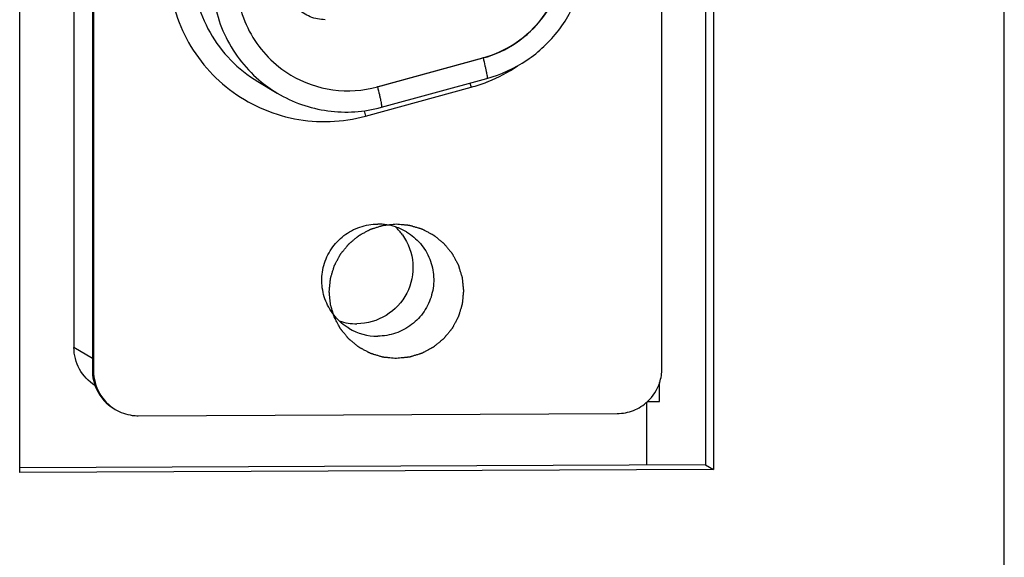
# Model space of a CAD drawing. Header units: millimetres. Extents: x 0 to 841, y 0 to 594.
# Tile 24 of 44: x 785 to 796, y 161 to 167. Entities that reach past the tile are written whole.
import ezdxf

# ---------------------------------------------------------------- set-up
doc = ezdxf.new("R2010")
doc.units = ezdxf.units.MM
doc.header["$LTSCALE"] = 46.255
doc.layers.get('0').update_dxf_attribs({"linetype": 'CONTINUOUS'})
doc.layers.add('3_ALL_AXES', color=7, linetype='CONTINUOUS')

msp = doc.modelspace()

# ---------------------------------------------------------------- linework, layer by layer
at = {"color": 7, "linetype": 'CONTINUOUS'}
for p, q in [((785.917411, 177.418155), (785.917411, 163.187685)), ((792.461758, 162.953601), (792.461758, 177.433729)), ((786.122848, 177.412585), (786.122848, 162.932457)), ((786.135921, 177.404765), (786.135921, 162.924636)), ((789.292669, 166.09085), (790.468176, 166.411979)), ((789.294844, 166.089546), (790.470354, 166.410675)), ((787.962832, 166.14994), (788.180721, 166.019598)), ((789.338937, 165.861417), (790.514447, 166.182546)), ((792.436232, 162.586879), (792.436232, 162.797141)), ((792.288355, 162.574511), (792.288358, 161.87928)), ((792.301105, 162.58626), (792.436232, 162.586879)), ((786.634019, 162.427602), (791.96366, 162.452006))]:
    msp.add_line(p, q, dxfattribs=at)
at = {"color": 9, "linetype": 'CONTINUOUS'}
for p, q in [((790.470354, 166.410675), (790.468175, 166.411978)), ((789.162294, 165.764245), (790.337804, 166.085375)), ((789.294844, 166.089546), (789.292666, 166.090849)), ((786.122848, 163.064792), (785.917411, 163.187685)), ((786.135921, 162.924636), (786.122848, 162.932457))]:
    msp.add_line(p, q, dxfattribs=at)
for centre, radius, start, end in [((789.873739, 167.778616), 1.755787, 291.8948263, 303.9362292), ((788.944363, 167.295753), 1.48718, 229.3973516, 239.1040172), ((793.605472, 166.960178), 3.382741, 194.1873997, 194.9874796), ((789.8766, 167.772935), 1.749448, 285.2854732, 291.4118792), ((789.875812, 167.775085), 1.751738, 291.410196, 291.8749857), ((792.374658, 166.624606), 3.325583, 193.9559833, 194.9935231)]:
    msp.add_arc(centre, radius, start, end, dxfattribs=at)
at = {"color": 7, "linetype": 'CONTINUOUS'}
for centre, radius, start, end in [((789.301116, 163.938022), 0.623874, 71.8070419, 90.2090667), ((789.301387, 163.941698), 0.620298, 59.1266711, 71.7248147), ((789.069127, 164.079505), 0.621377, 35.5058928, 46.6199179), ((789.065597, 164.075625), 0.623862, 251.8377346, 270.2093573), ((789.295837, 163.932835), 0.619237, 239.1170084, 270.2777609), ((791.957214, 162.954134), 0.504543, 341.8540421, 359.9395187), ((786.618804, 162.930944), 0.495644, 204.9829627, 239.0993058)]:
    msp.add_arc(centre, radius, start, end, dxfattribs=at)
for points, knots in [([(788.713853, 166.837078), (788.657208, 166.836819), (788.542598, 166.859014), (788.39762, 166.955607), (788.300638, 167.100702), (788.266678, 167.272091), (788.300738, 167.443675), (788.397636, 167.58944), (788.542395, 167.687274), (788.657109, 167.710619), (788.713853, 167.710879)], [0, 0, 0, 0, 0.124759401, 0.249428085, 0.374221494, 0.499252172, 0.624501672, 0.749823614, 0.875021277, 1, 1, 1, 1]), ([(790.468176, 166.411979), (790.598913, 166.447694), (790.850656, 166.563094), (791.151553, 166.847396), (791.346232, 167.212864), (791.391126, 167.486298), (791.391126, 167.621956)], [0, 0, 0, 0, 0.249769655, 0.499833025, 0.749989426, 1, 1, 1, 1]), ([(790.470354, 166.410675), (790.601086, 166.446389), (790.852832, 166.561786), (791.153728, 166.846094), (791.348415, 167.211565), (791.393305, 167.485), (791.393305, 167.620653)], [0, 0, 0, 0, 0.249761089, 0.499833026, 0.749997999, 1, 1, 1, 1]), ([(790.514447, 166.182546), (790.671293, 166.225394), (790.973278, 166.363785), (791.334205, 166.704755), (791.567696, 167.143056), (791.621516, 167.470985), (791.621516, 167.633688)], [0, 0, 0, 0, 0.249834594, 0.499883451, 0.749997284, 1, 1, 1, 1]), ([(787.727309, 167.288121), (787.727309, 167.181393), (787.754883, 166.967079), (787.876566, 166.667659), (788.070266, 166.409341), (788.239548, 166.275722), (788.33085, 166.221107)], [0, 0, 0, 0, 0.250444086, 0.500527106, 0.750346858, 1, 1, 1, 1]), ([(788.33085, 166.221107), (788.472779, 166.13621), (788.794643, 166.022716), (789.135074, 166.0459), (789.294844, 166.089546)], [0, 0, 0, 0, 0.49963347, 1, 1, 1, 1]), ([(788.180721, 166.019598), (788.351282, 165.917568), (788.737988, 165.781187), (789.147017, 165.808988), (789.338937, 165.861417)], [0, 0, 0, 0, 0.499745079, 1, 1, 1, 1]), ([(788.977991, 163.401395), (788.920432, 163.435838), (788.815778, 163.524332), (788.710177, 163.699951), (788.666082, 163.900523), (788.688276, 164.104894), (788.774296, 164.29176), (788.915268, 164.441579), (789.096178, 164.538737), (789.231621, 164.561584), (789.298839, 164.561892)], [0, 0, 0, 0, 0.124639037, 0.249400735, 0.374362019, 0.499515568, 0.624775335, 0.750013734, 0.875098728, 1, 1, 1, 1]), ([(789.574963, 164.440392), (789.640156, 164.348972), (789.721134, 164.124819), (789.649294, 163.77811), (789.409558, 163.517476), (789.180235, 163.452282), (789.067877, 163.451767)], [0, 0, 0, 0, 0.249619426, 0.499872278, 0.750214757, 1, 1, 1, 1]), ([(789.619688, 164.474102), (789.677247, 164.439658), (789.7819, 164.351164), (789.887502, 164.175546), (789.931596, 163.974973), (789.909402, 163.770602), (789.823383, 163.583736), (789.682411, 163.433917), (789.5015, 163.33676), (789.366057, 163.313913), (789.298839, 163.313605)], [0, 0, 0, 0, 0.124639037, 0.249400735, 0.374362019, 0.499515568, 0.624775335, 0.750013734, 0.875098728, 1, 1, 1, 1]), ([(786.151655, 162.765256), (786.081103, 162.809122), (785.960344, 162.935244), (785.917411, 163.104425), (785.917411, 163.187685)], [0, 0, 0, 0, 0.499453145, 1, 1, 1, 1]), ([(786.135921, 162.924636), (786.135921, 162.840021), (786.180321, 162.667983), (786.304889, 162.541186), (786.377338, 162.497832)], [0, 0, 0, 0, 0.500548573, 1, 1, 1, 1]), ([(791.96366, 162.452006), (792.02523, 162.452288), (792.149459, 162.47618), (792.256257, 162.543922), (792.301435, 162.585903)], [0, 0, 0, 0, 0.499587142, 1, 1, 1, 1]), ([(786.377338, 162.497832), (786.434739, 162.463483), (786.522326, 162.43308), (786.61159, 162.4275), (786.634019, 162.427602)], [0, 0, 0, 0, 0.748895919, 1, 1, 1, 1])]:
    msp.add_open_spline(points, degree=3, knots=knots, dxfattribs=at)
at = {"color": 9, "linetype": 'CONTINUOUS'}
for points, knots in [([(786.967744, 167.442251), (786.967744, 167.309222), (786.998299, 167.042282), (787.133625, 166.663656), (787.351447, 166.325792), (787.640433, 166.046719), (787.985406, 165.841019), (788.368326, 165.719532), (788.768828, 165.688471), (789.034116, 165.729229), (789.162294, 165.764245)], [0, 0, 0, 0, 0.125204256, 0.250295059, 0.375281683, 0.500199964, 0.625085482, 0.749980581, 0.874939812, 1, 1, 1, 1]), ([(787.238581, 167.430357), (787.238581, 167.302341), (787.271656, 167.04523), (787.417593, 166.685936), (787.650054, 166.375894), (787.853232, 166.215498), (787.962832, 166.149941)], [0, 0, 0, 0, 0.250330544, 0.500406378, 0.750264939, 1, 1, 1, 1]), ([(787.456471, 167.300015), (787.456471, 167.087079), (787.549191, 166.656406), (787.815123, 166.305001), (787.976492, 166.166624)], [0, 0, 0, 0, 0.500424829, 1, 1, 1, 1]), ([(790.470354, 166.410675), (790.478103, 166.38172), (790.488803, 166.339696), (790.50108, 166.28617), (790.508146, 166.252225), (790.513141, 166.224786), (790.516138, 166.202995), (790.516774, 166.19135), (790.516199, 166.183046), (790.514445, 166.182553)], [0, 0, 0, 0, 0.384939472, 0.556494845, 0.705988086, 0.828412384, 0.919510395, 0.976597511, 1, 1, 1, 1]), ([(789.294844, 166.089546), (789.302593, 166.060591), (789.313293, 166.018567), (789.32557, 165.96504), (789.332636, 165.931096), (789.337631, 165.903657), (789.340628, 165.881866), (789.341264, 165.870221), (789.340689, 165.861917), (789.338935, 165.861424)], [0, 0, 0, 0, 0.384939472, 0.556494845, 0.705988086, 0.828412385, 0.919510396, 0.976597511, 1, 1, 1, 1])]:
    msp.add_open_spline(points, degree=3, knots=knots, dxfattribs=at)
at = {"color": 2, "linetype": 'CONTINUOUS'}
for points in [[(789.505834, 163.064951), (789.493741, 163.066085), (789.469554, 163.068351), (789.43932, 163.071184), (789.415133, 163.073451), (789.400016, 163.074867), (789.387923, 163.076002), (789.378852, 163.076846), (789.371297, 163.077573), (789.366, 163.078036), (789.362987, 163.078371), (789.360688, 163.078425), (789.358538, 163.079234), (789.35562, 163.080049), (789.350537, 163.081598), (789.343263, 163.083747), (789.334539, 163.086354), (789.322906, 163.089819), (789.308365, 163.094155), (789.290916, 163.099356), (789.273467, 163.104557), (789.258925, 163.108891), (789.247293, 163.11236), (789.238566, 163.114955), (789.231303, 163.117139), (789.226201, 163.118626), (789.223313, 163.119541), (789.22107, 163.120042), (789.21912, 163.121255), (789.216418, 163.122623), (789.211736, 163.125134), (789.205024, 163.128661), (789.196979, 163.132918), (789.186249, 163.138586), (789.172838, 163.145674), (789.156744, 163.154178), (789.140651, 163.162683), (789.127239, 163.169769), (789.116511, 163.17544), (789.108461, 163.179687), (789.101765, 163.183247), (789.097055, 163.185698), (789.094398, 163.187163), (789.092307, 163.18808), (789.090592, 163.18969), (789.088173, 163.191595), (789.084002, 163.19504), (789.078012, 163.199904), (789.070837, 163.205766), (789.061265, 163.213573), (789.049302, 163.223335), (789.034946, 163.235048), (789.02059, 163.246762), (789.008626, 163.256522), (788.999057, 163.264332), (788.991875, 163.270185), (788.985907, 163.275077), (788.981694, 163.278472), (788.979343, 163.280459), (788.977422, 163.281816), (788.976102, 163.283681), (788.974133, 163.285991), (788.970784, 163.290115), (788.965949, 163.295964), (788.960169, 163.303001), (788.952455, 163.312377), (788.942814, 163.3241), (788.931245, 163.338166), (788.919676, 163.352232), (788.910034, 163.363953), (788.902323, 163.373332), (788.896533, 163.380362), (788.891728, 163.386233), (788.888326, 163.390317), (788.886441, 163.392691), (788.884861, 163.394359), (788.883919, 163.396457), (788.882439, 163.399105), (788.879954, 163.403809), (788.87635, 163.410491), (788.872049, 163.418527), (788.866305, 163.429234), (788.859128, 163.442621), (788.850514, 163.458685), (788.841901, 163.474748), (788.834723, 163.488134), (788.828982, 163.498844), (788.82467, 163.506873), (788.821098, 163.513574), (788.818556, 163.518246), (788.817169, 163.520944), (788.815943, 163.522889), (788.815426, 163.525133), (788.814489, 163.52802), (788.812965, 163.533122), (788.810728, 163.540386), (788.808069, 163.549112), (788.804514, 163.560744), (788.800074, 163.575285), (788.794745, 163.592734), (788.789416, 163.610183), (788.784974, 163.624724), (788.781423, 163.636357), (788.778753, 163.64508), (788.776551, 163.652355), (788.774964, 163.657435), (788.774127, 163.660359), (788.773303, 163.662492), (788.773231, 163.664852), (788.772872, 163.667919), (788.772367, 163.673324), (788.771581, 163.681025), (788.770666, 163.690275), (788.769436, 163.702606), (788.767901, 163.71802), (788.766058, 163.736516), (788.764216, 163.755013), (788.76268, 163.770427), (788.761453, 163.782757), (788.760526, 163.792006), (788.759777, 163.799712), (788.759206, 163.805109), (788.758953, 163.808187), (788.758558, 163.810513), (788.758945, 163.812774), (788.759188, 163.81581), (788.75974, 163.821114), (788.760462, 163.828695), (788.761357, 163.837791), (788.762541, 163.84992), (788.764024, 163.86508), (788.765803, 163.883273), (788.767582, 163.901466), (788.769063, 163.916626), (788.770251, 163.928754), (788.771134, 163.937852), (788.771893, 163.945429), (788.77238, 163.950741), (788.772728, 163.953763), (788.772792, 163.956068), (788.773609, 163.958227), (788.774435, 163.961156), (788.776004, 163.966259), (788.778181, 163.97356), (788.780821, 163.982317), (788.784331, 163.993995), (788.788722, 164.008592), (788.79399, 164.026108), (788.799259, 164.043623), (788.803648, 164.058221), (788.807162, 164.069897), (788.809791, 164.078657), (788.812003, 164.085949), (788.813509, 164.09107), (788.814436, 164.093969), (788.814945, 164.09622), (788.816164, 164.09818), (788.817542, 164.100896), (788.820068, 164.1056), (788.823616, 164.112345), (788.8279, 164.120429), (788.833603, 164.131211), (788.840735, 164.144688), (788.849292, 164.16086), (788.857849, 164.177032), (788.864979, 164.190509), (788.870686, 164.20129), (788.874959, 164.209379), (788.878541, 164.216108), (788.881007, 164.220841), (788.882481, 164.223511), (788.883406, 164.225611), (788.885019, 164.227338), (788.88693, 164.229771), (788.890387, 164.233968), (788.895266, 164.239996), (788.901147, 164.247215), (788.908979, 164.256846), (788.918771, 164.268883), (788.930521, 164.283328), (788.942272, 164.297773), (788.952063, 164.309811), (788.959898, 164.319439), (788.965769, 164.326666), (788.970677, 164.332671), (788.974083, 164.336909), (788.976075, 164.339276), (788.977438, 164.341208), (788.979305, 164.342539), (788.981618, 164.344524), (788.985747, 164.3479), (788.991604, 164.352773), (788.99865, 164.3586), (789.008039, 164.366376), (789.019777, 164.376094), (789.033861, 164.387756), (789.047946, 164.399418), (789.059683, 164.409137), (789.069074, 164.41691), (789.076113, 164.422746), (789.081992, 164.42759), (789.086082, 164.431019), (789.088458, 164.432919), (789.090129, 164.434511), (789.092227, 164.435465), (789.094875, 164.43696), (789.099578, 164.439473), (789.106261, 164.443116), (789.114296, 164.447465), (789.125004, 164.453272), (789.138391, 164.460528), (789.154455, 164.469236), (789.170519, 164.477944), (789.183905, 164.485201), (789.194614, 164.491004), (789.202644, 164.495364), (789.209344, 164.498975), (789.214017, 164.501545), (789.216714, 164.502948), (789.21866, 164.504186), (789.220901, 164.504714), (789.223786, 164.505666), (789.228883, 164.507218), (789.236138, 164.509494), (789.244856, 164.512199), (789.256476, 164.515816), (789.271002, 164.520333), (789.288432, 164.525755), (789.305863, 164.531177), (789.320389, 164.535696), (789.33201, 164.539309), (789.340723, 164.542026), (789.347991, 164.544267), (789.353066, 164.54588), (789.355986, 164.546732), (789.358118, 164.547568), (789.360473, 164.547652), (789.363534, 164.548025), (789.368928, 164.548556), (789.376614, 164.549379), (789.385846, 164.550339), (789.398152, 164.551629), (789.413535, 164.553237), (789.438148, 164.555813), (789.468915, 164.559032), (789.493528, 164.561608), (789.505834, 164.562896)], [(789.505834, 164.562896), (789.517928, 164.561762), (789.542115, 164.559496), (789.572348, 164.556663), (789.596535, 164.554396), (789.611652, 164.55298), (789.623745, 164.551845), (789.632816, 164.551), (789.640371, 164.550274), (789.645668, 164.549811), (789.648682, 164.549475), (789.650981, 164.549422), (789.65313, 164.548613), (789.656049, 164.547798), (789.661132, 164.546248), (789.668406, 164.544099), (789.677129, 164.541493), (789.688762, 164.538027), (789.703303, 164.533692), (789.720753, 164.528491), (789.738202, 164.52329), (789.752743, 164.518956), (789.764375, 164.515487), (789.773102, 164.512892), (789.780366, 164.510708), (789.785467, 164.509221), (789.788356, 164.508305), (789.790598, 164.507805), (789.792548, 164.506592), (789.795251, 164.505224), (789.799932, 164.502713), (789.806645, 164.499186), (789.814689, 164.494929), (789.825419, 164.489261), (789.83883, 164.482173), (789.854924, 164.473669), (789.871018, 164.465164), (789.884429, 164.458078), (789.895157, 164.452407), (789.903207, 164.44816), (789.909904, 164.4446), (789.914614, 164.442149), (789.91727, 164.440684), (789.919361, 164.439767), (789.921077, 164.438157), (789.923495, 164.436252), (789.927666, 164.432806), (789.933657, 164.427942), (789.940832, 164.42208), (789.950403, 164.414273), (789.962366, 164.404511), (789.976722, 164.392799), (789.991078, 164.381085), (790.003042, 164.371325), (790.012611, 164.363515), (790.019794, 164.357662), (790.025761, 164.352769), (790.029974, 164.349375), (790.032326, 164.347388), (790.034246, 164.34603), (790.035566, 164.344165), (790.037536, 164.341856), (790.040884, 164.337731), (790.045719, 164.331883), (790.051499, 164.324846), (790.059214, 164.315469), (790.068854, 164.303747), (790.080424, 164.289681), (790.091993, 164.275615), (790.101635, 164.263893), (790.109346, 164.254515), (790.115136, 164.247485), (790.119941, 164.241614), (790.123342, 164.237529), (790.125227, 164.235156), (790.126807, 164.233488), (790.12775, 164.231389), (790.129229, 164.228742), (790.131714, 164.224038), (790.135318, 164.217355), (790.13962, 164.20932), (790.145364, 164.198612), (790.152541, 164.185225), (790.161154, 164.169162), (790.169767, 164.153099), (790.176946, 164.139713), (790.182686, 164.129003), (790.186998, 164.120973), (790.19057, 164.114273), (790.193112, 164.109601), (790.1945, 164.106903), (790.195725, 164.104958), (790.196242, 164.102714), (790.197179, 164.099826), (790.198703, 164.094724), (790.20094, 164.087461), (790.2036, 164.078734), (790.207154, 164.067102), (790.211594, 164.052561), (790.216924, 164.035113), (790.222252, 164.017663), (790.226694, 164.003123), (790.230245, 163.99149), (790.232915, 163.982767), (790.235118, 163.975491), (790.236704, 163.970412), (790.237541, 163.967488), (790.238365, 163.965354), (790.238437, 163.962995), (790.238796, 163.959928), (790.239301, 163.954523), (790.240087, 163.946822), (790.241003, 163.937572), (790.242233, 163.925241), (790.243767, 163.909827), (790.24561, 163.891331), (790.247452, 163.872834), (790.248989, 163.85742), (790.250215, 163.845089), (790.251142, 163.835841), (790.251891, 163.828135), (790.252462, 163.822738), (790.252716, 163.819659), (790.25311, 163.817333), (790.252724, 163.815073), (790.252481, 163.812037), (790.251929, 163.806733), (790.251206, 163.799151), (790.250311, 163.790056), (790.249127, 163.777927), (790.247644, 163.762766), (790.245866, 163.744574), (790.244087, 163.726381), (790.242605, 163.71122), (790.241418, 163.699092), (790.240534, 163.689995), (790.239775, 163.682418), (790.239288, 163.677106), (790.23894, 163.674084), (790.238876, 163.671779), (790.23806, 163.66962), (790.237233, 163.666691), (790.235664, 163.661588), (790.233487, 163.654286), (790.230847, 163.645529), (790.227337, 163.633852), (790.222946, 163.619255), (790.217678, 163.601739), (790.21241, 163.584223), (790.20802, 163.569626), (790.204506, 163.55795), (790.201878, 163.549189), (790.199666, 163.541898), (790.198159, 163.536777), (790.197233, 163.533877), (790.196723, 163.531627), (790.195505, 163.529666), (790.194127, 163.526951), (790.191601, 163.522247), (790.188052, 163.515501), (790.183768, 163.507417), (790.178065, 163.496635), (790.170933, 163.483159), (790.162377, 163.466987), (790.153819, 163.450815), (790.146689, 163.437337), (790.140983, 163.426557), (790.136709, 163.418468), (790.133127, 163.411738), (790.130661, 163.407006), (790.129188, 163.404336), (790.128263, 163.402236), (790.126649, 163.400509), (790.124738, 163.398076), (790.121281, 163.393878), (790.116402, 163.387851), (790.110522, 163.380631), (790.10269, 163.371), (790.092897, 163.358964), (790.081147, 163.344518), (790.069397, 163.330074), (790.059606, 163.318036), (790.051771, 163.308407), (790.0459, 163.30118), (790.040992, 163.295176), (790.037586, 163.290937), (790.035593, 163.288571), (790.03423, 163.286639), (790.032364, 163.285308), (790.030051, 163.283323), (790.025921, 163.279947), (790.020065, 163.275073), (790.013018, 163.269247), (790.00363, 163.261471), (789.991892, 163.251753), (789.977807, 163.240091), (789.963722, 163.228429), (789.951986, 163.21871), (789.942595, 163.210936), (789.935556, 163.2051), (789.929677, 163.200257), (789.925587, 163.196828), (789.92321, 163.194928), (789.921539, 163.193336), (789.919442, 163.192382), (789.916794, 163.190887), (789.91209, 163.188374), (789.905407, 163.184731), (789.897372, 163.180381), (789.886664, 163.174575), (789.873277, 163.167319), (789.857214, 163.158611), (789.84115, 163.149903), (789.827764, 163.142646), (789.817054, 163.136842), (789.809024, 163.132483), (789.802324, 163.128872), (789.797652, 163.126301), (789.794954, 163.124899), (789.793008, 163.123661), (789.790767, 163.123132), (789.787882, 163.12218), (789.782786, 163.120629), (789.77553, 163.118353), (789.766812, 163.115648), (789.755193, 163.112031), (789.740667, 163.107514), (789.723236, 163.102091), (789.705805, 163.09667), (789.69128, 163.092151), (789.679659, 163.088538), (789.670945, 163.085821), (789.663677, 163.08358), (789.658603, 163.081966), (789.655682, 163.081114), (789.65355, 163.080278), (789.651196, 163.080195), (789.648135, 163.079822), (789.642741, 163.07929), (789.635055, 163.078468), (789.625823, 163.077508), (789.613517, 163.076218), (789.598133, 163.074609), (789.57352, 163.072033), (789.542754, 163.068814), (789.518141, 163.066239), (789.505834, 163.064951)]]:
    msp.add_open_spline(points, degree=3, knots=[0, 0, 0, 0, 0.015625, 0.03125, 0.0390625, 0.046875, 0.05078125, 0.0546875, 0.05859375, 0.060546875, 0.061523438, 0.0625, 0.063476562, 0.064453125, 0.06640625, 0.0703125, 0.07421875, 0.078125, 0.0859375, 0.09375, 0.1015625, 0.109375, 0.11328125, 0.1171875, 0.12109375, 0.123046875, 0.124023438, 0.125, 0.125976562, 0.126953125, 0.12890625, 0.1328125, 0.13671875, 0.140625, 0.1484375, 0.15625, 0.1640625, 0.171875, 0.17578125, 0.1796875, 0.18359375, 0.185546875, 0.186523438, 0.1875, 0.188476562, 0.189453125, 0.19140625, 0.1953125, 0.19921875, 0.203125, 0.2109375, 0.21875, 0.2265625, 0.234375, 0.23828125, 0.2421875, 0.24609375, 0.248046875, 0.249023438, 0.25, 0.250976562, 0.251953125, 0.25390625, 0.2578125, 0.26171875, 0.265625, 0.2734375, 0.28125, 0.2890625, 0.296875, 0.30078125, 0.3046875, 0.30859375, 0.310546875, 0.311523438, 0.3125, 0.313476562, 0.314453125, 0.31640625, 0.3203125, 0.32421875, 0.328125, 0.3359375, 0.34375, 0.3515625, 0.359375, 0.36328125, 0.3671875, 0.37109375, 0.373046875, 0.374023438, 0.375, 0.375976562, 0.376953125, 0.37890625, 0.3828125, 0.38671875, 0.390625, 0.3984375, 0.40625, 0.4140625, 0.421875, 0.42578125, 0.4296875, 0.43359375, 0.435546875, 0.436523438, 0.4375, 0.438476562, 0.439453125, 0.44140625, 0.4453125, 0.44921875, 0.453125, 0.4609375, 0.46875, 0.4765625, 0.484375, 0.48828125, 0.4921875, 0.49609375, 0.498046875, 0.499023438, 0.5, 0.500976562, 0.501953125, 0.50390625, 0.5078125, 0.51171875, 0.515625, 0.5234375, 0.53125, 0.5390625, 0.546875, 0.55078125, 0.5546875, 0.55859375, 0.560546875, 0.561523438, 0.5625, 0.563476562, 0.564453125, 0.56640625, 0.5703125, 0.57421875, 0.578125, 0.5859375, 0.59375, 0.6015625, 0.609375, 0.61328125, 0.6171875, 0.62109375, 0.623046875, 0.624023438, 0.625, 0.625976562, 0.626953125, 0.62890625, 0.6328125, 0.63671875, 0.640625, 0.6484375, 0.65625, 0.6640625, 0.671875, 0.67578125, 0.6796875, 0.68359375, 0.685546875, 0.686523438, 0.6875, 0.688476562, 0.689453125, 0.69140625, 0.6953125, 0.69921875, 0.703125, 0.7109375, 0.71875, 0.7265625, 0.734375, 0.73828125, 0.7421875, 0.74609375, 0.748046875, 0.749023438, 0.75, 0.750976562, 0.751953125, 0.75390625, 0.7578125, 0.76171875, 0.765625, 0.7734375, 0.78125, 0.7890625, 0.796875, 0.80078125, 0.8046875, 0.80859375, 0.810546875, 0.811523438, 0.8125, 0.813476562, 0.814453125, 0.81640625, 0.8203125, 0.82421875, 0.828125, 0.8359375, 0.84375, 0.8515625, 0.859375, 0.86328125, 0.8671875, 0.87109375, 0.873046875, 0.874023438, 0.875, 0.875976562, 0.876953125, 0.87890625, 0.8828125, 0.88671875, 0.890625, 0.8984375, 0.90625, 0.9140625, 0.921875, 0.92578125, 0.9296875, 0.93359375, 0.935546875, 0.936523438, 0.9375, 0.938476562, 0.939453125, 0.94140625, 0.9453125, 0.94921875, 0.953125, 0.9609375, 0.96875, 0.984375, 1, 1, 1, 1], dxfattribs=at)
at = {"color": 7, "linetype": 'CONTINUOUS'}
for points in [[(786.122848, 162.932457), (786.122848, 162.860472), (786.139117, 162.786851), (786.169536, 162.721609)], [(792.301435, 162.585903), (792.362651, 162.642787), (792.410565, 162.717614), (792.436665, 162.796999)]]:
    msp.add_open_spline(points, degree=3, dxfattribs=at)
at = {"layer": '3_ALL_AXES', "color": 7, "linetype": 'CONTINUOUS'}
for p, q in [((796.272191, 125.812612), (796.272191, 297.576892)), ((785.314049, 161.794811), (785.314049, 178.222266)), ((792.947402, 178.257617), (792.947402, 161.882298)), ((793.034558, 178.257617), (793.034558, 161.830161)), ((792.947402, 161.882298), (785.313809, 161.847345)), ((792.947402, 161.882298), (793.034558, 161.830161)), ((793.034558, 161.830161), (785.314049, 161.794811))]:
    msp.add_line(p, q, dxfattribs=at)

doc.saveas('drawing.dxf')
